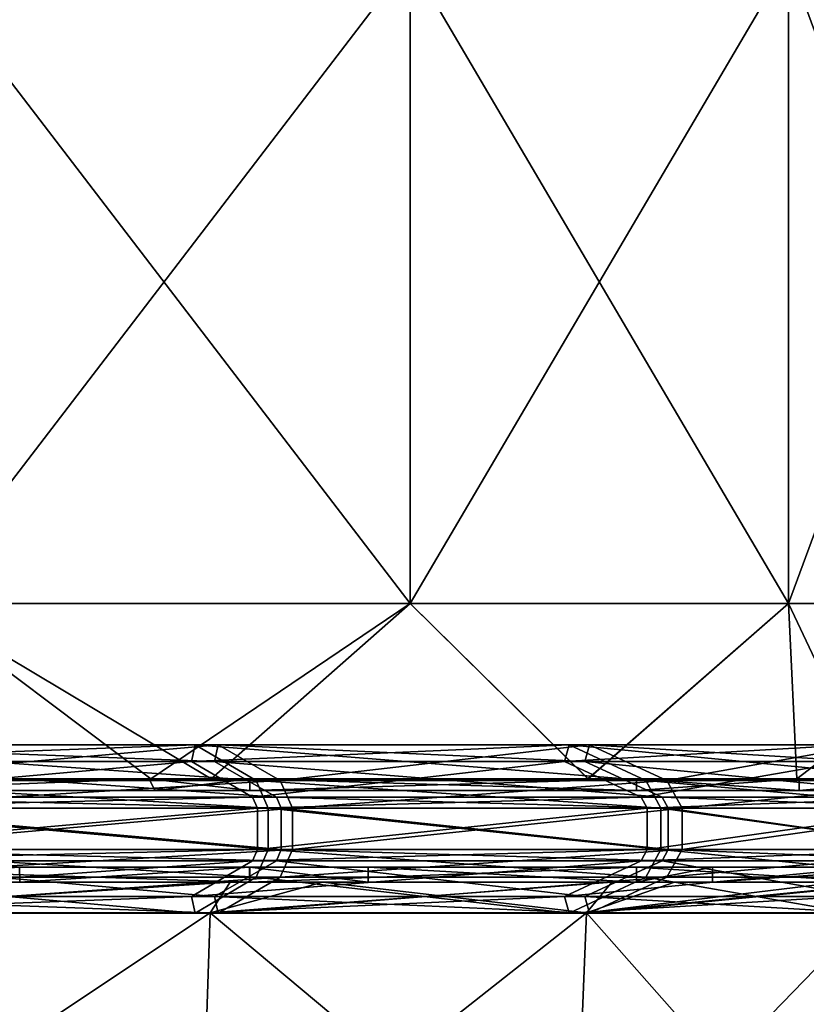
# Model space of a CAD drawing. Extents: x -226 to 210, y 0 to 1475.
# Tile 36 of 102: x 110 to 176, y 222 to 305. Entities that reach past the tile are written whole.
import ezdxf

# ---------------------------------------------------------------- set-up
doc = ezdxf.new("R2010")
doc.units = 0
doc.header["$LTSCALE"] = 60.382224
for name, color, linetype in [('103', 7, 'CONTINUOUS'), ('104', 7, 'CONTINUOUS'), ('105', 7, 'CONTINUOUS'), ('106', 7, 'CONTINUOUS'), ('107', 7, 'CONTINUOUS'), ('108', 7, 'CONTINUOUS'), ('874', 7, 'CONTINUOUS'), ('875', 7, 'CONTINUOUS'), ('876', 7, 'CONTINUOUS'), ('877', 7, 'CONTINUOUS'), ('878', 7, 'CONTINUOUS'), ('879', 7, 'CONTINUOUS'), ('880', 7, 'CONTINUOUS'), ('881', 7, 'CONTINUOUS'), ('909', 7, 'CONTINUOUS'), ('911', 7, 'CONTINUOUS'), ('912', 7, 'CONTINUOUS'), ('913', 7, 'CONTINUOUS'), ('914', 7, 'CONTINUOUS'), ('916', 7, 'CONTINUOUS'), ('917', 7, 'CONTINUOUS'), ('918', 7, 'CONTINUOUS'), ('919', 7, 'CONTINUOUS'), ('920', 7, 'CONTINUOUS'), ('921', 7, 'CONTINUOUS'), ('922', 7, 'CONTINUOUS')]:
    doc.layers.add(name, color=color, linetype=linetype)

msp = doc.modelspace()

# ---------------------------------------------------------------- linework, layer by layer
at = {"layer": '103', "color": 7, "linetype": 'CONTINUOUS'}
for points in [[(65.511, 240, 144.335), (65.511, 240, 96.224), (120.024, 240, 118.712), (65.511, 240, 144.335)], [(95.019, 240, 183.903), (65.511, 240, 144.335), (120.998, 240, 167.954), (95.019, 240, 183.903)], [(120.998, 240, 167.954), (65.511, 240, 144.335), (120.024, 240, 118.712), (120.998, 240, 167.954)], [(65.511, 240, 96.224), (65.511, 240, 48.112), (120.024, 240, 71.228), (65.511, 240, 96.224)], [(120.024, 240, 118.712), (65.511, 240, 96.224), (120.024, 240, 71.228), (120.024, 240, 118.712)], [(65.511, 240, 48.112), (65.511, 240, 0.001), (120.024, 240, 23.743), (65.511, 240, 48.112)], [(120.024, 240, 71.228), (65.511, 240, 48.112), (120.024, 240, 23.743), (120.024, 240, 71.228)], [(65.511, 240, 0.001), (65.511, 240, -48.11), (120.024, 240, -23.741), (65.511, 240, 0.001)], [(120.024, 240, 23.743), (65.511, 240, 0.001), (120.024, 240, -23.741), (120.024, 240, 23.743)], [(65.511, 240, -48.11), (65.511, 240, -96.221), (120.024, 240, -71.225), (65.511, 240, -48.11)], [(120.024, 240, -23.741), (65.511, 240, -48.11), (120.024, 240, -71.225), (120.024, 240, -23.741)], [(65.511, 240, -96.221), (65.511, 240, -144.332), (120.024, 240, -118.709), (65.511, 240, -96.221)], [(120.024, 240, -71.225), (65.511, 240, -96.221), (120.024, 240, -118.709), (120.024, 240, -71.225)], [(65.511, 240, -144.332), (66.997, 240, -195.858), (121, 240, -167.953), (65.511, 240, -144.332)], [(120.024, 240, -118.709), (65.511, 240, -144.332), (121, 240, -167.953), (120.024, 240, -118.709)], [(121, 240, -167.953), (66.997, 240, -195.858), (95.026, 240, -183.9), (121, 240, -167.953)], [(120.998, 240, 167.954), (120.024, 240, 118.712), (129.049, 240, 161.85), (120.998, 240, 167.954)], [(120.024, 240, 118.712), (120.024, 240, 71.228), (175.636, 240, 109.548), (120.024, 240, 118.712)], [(129.049, 240, 161.85), (120.024, 240, 118.712), (161.832, 240, 129.072), (129.049, 240, 161.85)], [(161.832, 240, 129.072), (120.024, 240, 118.712), (175.636, 240, 109.548), (161.832, 240, 129.072)], [(120.024, 240, 71.228), (120.024, 240, 23.743), (174.537, 240, 54.427), (120.024, 240, 71.228)], [(175.636, 240, 109.548), (120.024, 240, 71.228), (174.537, 240, 54.427), (175.636, 240, 109.548)], [(120.024, 240, 23.743), (120.024, 240, -23.741), (174.537, 240, 0), (120.024, 240, 23.743)], [(174.537, 240, 54.427), (120.024, 240, 23.743), (174.537, 240, 0), (174.537, 240, 54.427)], [(120.024, 240, -23.741), (120.024, 240, -71.225), (174.537, 240, -54.427), (120.024, 240, -23.741)], [(174.537, 240, 0), (120.024, 240, -23.741), (174.537, 240, -54.427), (174.537, 240, 0)], [(120.024, 240, -71.225), (120.024, 240, -118.709), (175.636, 240, -109.548), (120.024, 240, -71.225)], [(174.537, 240, -54.427), (120.024, 240, -71.225), (175.636, 240, -109.548), (174.537, 240, -54.427)], [(120.024, 240, -118.709), (121, 240, -167.953), (161.836, 240, -129.067), (120.024, 240, -118.709)], [(175.636, 240, -109.548), (120.024, 240, -118.709), (161.836, 240, -129.067), (175.636, 240, -109.548)], [(161.836, 240, -129.067), (121, 240, -167.953), (129.056, 240, -161.844), (161.836, 240, -129.067)], [(175.636, 240, 109.548), (174.537, 240, 54.427), (186.497, 240, 89.822), (175.636, 240, 109.548)], [(174.537, 240, 54.427), (174.537, 240, 0), (201.809, 240, 46.067), (174.537, 240, 54.427)], [(186.497, 240, 89.822), (174.537, 240, 54.427), (201.809, 240, 46.067), (186.497, 240, 89.822)], [(174.537, 240, 0), (174.537, 240, -54.427), (207, 240), (174.537, 240, 0)], [(201.809, 240, 46.067), (174.537, 240, 0), (207, 240), (201.809, 240, 46.067)], [(174.537, 240, -54.427), (175.636, 240, -109.548), (186.499, 240, -89.817), (174.537, 240, -54.427)], [(207, 240), (174.537, 240, -54.427), (201.81, 240, -46.062), (207, 240)], [(201.81, 240, -46.062), (174.537, 240, -54.427), (186.499, 240, -89.817), (201.81, 240, -46.062)]]:
    msp.add_3dface(points, dxfattribs=at)
at = {"layer": '104', "color": 7, "linetype": 'CONTINUOUS'}
for points in [[(89.809, 241, 186.503), (95.019, 240, 183.903), (120.529, 241, 168.291), (89.809, 241, 186.503)], [(95.019, 240, 183.903), (120.998, 240, 167.954), (120.529, 241, 168.291), (95.019, 240, 183.903)], [(120.998, 240, 167.954), (129.049, 240, 161.85), (120.529, 241, 168.291), (120.998, 240, 167.954)], [(120.529, 241, 168.291), (129.049, 240, 161.85), (129.056, 241, 161.844), (120.529, 241, 168.291)], [(129.049, 240, 161.85), (161.832, 240, 129.072), (129.056, 241, 161.844), (129.049, 240, 161.85)], [(129.056, 241, 161.844), (161.832, 240, 129.072), (161.836, 241, 129.067), (129.056, 241, 161.844)], [(161.832, 240, 129.072), (175.636, 240, 109.548), (161.836, 241, 129.067), (161.832, 240, 129.072)], [(161.836, 241, 129.067), (175.636, 240, 109.548), (175.636, 241, 109.548), (161.836, 241, 129.067)], [(175.636, 240, 109.548), (186.497, 240, 89.822), (175.636, 241, 109.548), (175.636, 240, 109.548)], [(175.636, 241, 109.548), (186.497, 240, 89.822), (186.499, 241, 89.817), (175.636, 241, 109.548)]]:
    msp.add_3dface(points, dxfattribs=at)
at = {"layer": '105', "color": 7, "linetype": 'CONTINUOUS'}
for points in [[(120.529, 241, -168.291), (95.026, 240, -183.9), (89.802, 241, -186.506), (120.529, 241, -168.291)], [(121, 240, -167.953), (95.026, 240, -183.9), (120.529, 241, -168.291), (121, 240, -167.953)], [(129.049, 241, -161.85), (121, 240, -167.953), (120.529, 241, -168.291), (129.049, 241, -161.85)], [(129.056, 240, -161.844), (121, 240, -167.953), (129.049, 241, -161.85), (129.056, 240, -161.844)], [(161.832, 241, -129.072), (129.056, 240, -161.844), (129.049, 241, -161.85), (161.832, 241, -129.072)], [(161.836, 240, -129.067), (129.056, 240, -161.844), (161.832, 241, -129.072), (161.836, 240, -129.067)], [(175.636, 241, -109.548), (161.836, 240, -129.067), (161.832, 241, -129.072), (175.636, 241, -109.548)], [(175.636, 240, -109.548), (161.836, 240, -129.067), (175.636, 241, -109.548), (175.636, 240, -109.548)], [(186.499, 240, -89.817), (175.636, 240, -109.548), (186.497, 241, -89.822), (186.499, 240, -89.817)], [(186.497, 241, -89.822), (175.636, 240, -109.548), (175.636, 241, -109.548), (186.497, 241, -89.822)]]:
    msp.add_3dface(points, dxfattribs=at)
at = {"layer": '106', "color": 7, "linetype": 'CONTINUOUS'}
for points in [[(120.529, 241, -168.291), (89.802, 241, -186.506), (94.952, 241, -178.009), (120.529, 241, -168.291)], [(89.809, 241, 186.503), (120.529, 241, 168.291), (94.947, 241, 178.012), (89.809, 241, 186.503)], [(120.529, 241, 168.291), (120.679, 241, 161.678), (94.947, 241, 178.012), (120.529, 241, 168.291)], [(120.68, 241, -161.677), (120.529, 241, -168.291), (94.952, 241, -178.009), (120.68, 241, -161.677)], [(120.529, 241, 168.291), (129.056, 241, 161.844), (120.679, 241, 161.678), (120.529, 241, 168.291)], [(129.049, 241, -161.85), (120.529, 241, -168.291), (120.68, 241, -161.677), (129.049, 241, -161.85)], [(120.679, 241, 161.678), (129.056, 241, 161.844), (125.78, 241, 157.741), (120.679, 241, 161.678)], [(129.049, 241, -161.85), (120.68, 241, -161.677), (125.788, 241, -157.735), (129.049, 241, -161.85)], [(129.056, 241, 161.844), (161.836, 241, 129.067), (125.78, 241, 157.741), (129.056, 241, 161.844)], [(125.78, 241, 157.741), (161.836, 241, 129.067), (157.729, 241, 125.796), (125.78, 241, 157.741)], [(161.832, 241, -129.072), (129.049, 241, -161.85), (125.788, 241, -157.735), (161.832, 241, -129.072)], [(157.733, 241, -125.791), (161.832, 241, -129.072), (125.788, 241, -157.735), (157.733, 241, -125.791)], [(161.836, 241, 129.067), (175.636, 241, 109.548), (157.729, 241, 125.796), (161.836, 241, 129.067)], [(175.636, 241, 109.548), (175.447, 241, 99.606), (157.729, 241, 125.796), (175.636, 241, 109.548)], [(175.636, 241, -109.548), (161.832, 241, -129.072), (157.733, 241, -125.791), (175.636, 241, -109.548)], [(175.447, 241, -99.606), (175.636, 241, -109.548), (157.733, 241, -125.791), (175.447, 241, -99.606)], [(175.636, 241, 109.548), (186.499, 241, 89.817), (175.447, 241, 99.606), (175.636, 241, 109.548)], [(175.447, 241, 99.606), (186.499, 241, 89.817), (181.766, 241, 87.546), (175.447, 241, 99.606)], [(186.497, 241, -89.822), (175.636, 241, -109.548), (175.447, 241, -99.606), (186.497, 241, -89.822)], [(186.497, 241, -89.822), (175.447, 241, -99.606), (181.768, 241, -87.541), (186.497, 241, -89.822)]]:
    msp.add_3dface(points, dxfattribs=at)
at = {"layer": '107', "color": 7, "linetype": 'CONTINUOUS'}
for points in [[(142.659, 310.385, 142.659), (100.875, 310.385, 174.721), (142.659, 255.872, 142.659), (142.659, 310.385, 142.659)], [(142.659, 255.872, 142.659), (100.875, 310.385, 174.721), (100.875, 255.872, 174.721), (142.659, 255.872, 142.659)], [(174.721, 310.385, 100.875), (142.659, 310.385, 142.659), (174.721, 255.872, 100.875), (174.721, 310.385, 100.875)], [(174.721, 255.872, 100.875), (142.659, 310.385, 142.659), (142.659, 255.872, 142.659), (174.721, 255.872, 100.875)], [(194.876, 310.385, 52.217), (174.721, 310.385, 100.875), (194.876, 255.872, 52.217), (194.876, 310.385, 52.217)], [(194.876, 255.872, 52.217), (174.721, 310.385, 100.875), (174.721, 255.872, 100.875), (194.876, 255.872, 52.217)], [(94.947, 241, 178.012), (120.679, 241, 161.678), (100.875, 255.872, 174.721), (94.947, 241, 178.012)], [(120.679, 241, 161.678), (125.78, 241, 157.741), (100.875, 255.872, 174.721), (120.679, 241, 161.678)], [(125.78, 241, 157.741), (142.659, 255.872, 142.659), (100.875, 255.872, 174.721), (125.78, 241, 157.741)], [(125.78, 241, 157.741), (157.729, 241, 125.796), (142.659, 255.872, 142.659), (125.78, 241, 157.741)], [(157.729, 241, 125.796), (174.721, 255.872, 100.875), (142.659, 255.872, 142.659), (157.729, 241, 125.796)], [(157.729, 241, 125.796), (175.447, 241, 99.606), (174.721, 255.872, 100.875), (157.729, 241, 125.796)], [(175.447, 241, 99.606), (181.766, 241, 87.546), (174.721, 255.872, 100.875), (175.447, 241, 99.606)], [(181.766, 241, 87.546), (194.876, 255.872, 52.217), (174.721, 255.872, 100.875), (181.766, 241, 87.546)]]:
    msp.add_3dface(points, dxfattribs=at)
at = {"layer": '108', "color": 7, "linetype": 'CONTINUOUS'}
for points in [[(100.875, 310.385, -174.721), (142.659, 310.385, -142.659), (100.875, 255.872, -174.721), (100.875, 310.385, -174.721)], [(100.875, 255.872, -174.721), (142.659, 310.385, -142.659), (142.659, 255.872, -142.659), (100.875, 255.872, -174.721)], [(142.659, 310.385, -142.659), (174.721, 310.385, -100.875), (142.659, 255.872, -142.659), (142.659, 310.385, -142.659)], [(142.659, 255.872, -142.659), (174.721, 310.385, -100.875), (174.721, 255.872, -100.875), (142.659, 255.872, -142.659)], [(174.721, 310.385, -100.875), (194.876, 310.385, -52.217), (174.721, 255.872, -100.875), (174.721, 310.385, -100.875)], [(174.721, 255.872, -100.875), (194.876, 310.385, -52.217), (194.876, 255.872, -52.217), (174.721, 255.872, -100.875)], [(120.68, 241, -161.677), (94.952, 241, -178.009), (100.875, 255.872, -174.721), (120.68, 241, -161.677)], [(120.68, 241, -161.677), (100.875, 255.872, -174.721), (142.659, 255.872, -142.659), (120.68, 241, -161.677)], [(125.788, 241, -157.735), (120.68, 241, -161.677), (142.659, 255.872, -142.659), (125.788, 241, -157.735)], [(157.733, 241, -125.791), (125.788, 241, -157.735), (142.659, 255.872, -142.659), (157.733, 241, -125.791)], [(157.733, 241, -125.791), (142.659, 255.872, -142.659), (174.721, 255.872, -100.875), (157.733, 241, -125.791)], [(175.447, 241, -99.606), (157.733, 241, -125.791), (174.721, 255.872, -100.875), (175.447, 241, -99.606)], [(175.447, 241, -99.606), (174.721, 255.872, -100.875), (194.876, 255.872, -52.217), (175.447, 241, -99.606)], [(181.768, 241, -87.541), (175.447, 241, -99.606), (194.876, 255.872, -52.217), (181.768, 241, -87.541)]]:
    msp.add_3dface(points, dxfattribs=at)
at = {"layer": '874', "color": 7, "linetype": 'CONTINUOUS'}
for points in [[(71.793, 233.5, -120.024), (96.023, 233.5, -65.511), (119.655, 233.5, -120.024), (71.793, 233.5, -120.024)], [(71.793, 233.5, -120.024), (119.655, 233.5, -120.024), (109.546, 233.5, -175.638), (71.793, 233.5, -120.024)], [(129.528, 233.5, 98.028), (98.534, 233.5, 43.515), (77.717, 233.5, 98.028), (129.528, 233.5, 98.028)], [(129.528, 233.5, 98.028), (77.717, 233.5, 98.028), (92.24, 233.5, 152.541), (129.528, 233.5, 98.028)], [(129.054, 233.5, 161.846), (92.24, 233.5, 152.541), (89.812, 233.5, 186.502), (129.054, 233.5, 161.846)], [(139.097, 233.5, 153.3), (129.528, 233.5, 98.028), (92.24, 233.5, 152.541), (139.097, 233.5, 153.3)], [(139.097, 233.5, 153.3), (92.24, 233.5, 152.541), (129.054, 233.5, 161.846), (139.097, 233.5, 153.3)], [(96.023, 233.5, -65.511), (102.245, 233.5, -10.998), (144.034, 233.5, -65.511), (96.023, 233.5, -65.511)], [(96.023, 233.5, -65.511), (144.034, 233.5, -65.511), (119.655, 233.5, -120.024), (96.023, 233.5, -65.511)], [(147.801, 233.5, 43.515), (102.245, 233.5, -10.998), (98.534, 233.5, 43.515), (147.801, 233.5, 43.515)], [(147.801, 233.5, 43.515), (98.534, 233.5, 43.515), (129.528, 233.5, 98.028), (147.801, 233.5, 43.515)], [(153.367, 233.5, -10.998), (102.245, 233.5, -10.998), (147.801, 233.5, 43.515), (153.367, 233.5, -10.998)], [(102.245, 233.5, -10.998), (153.367, 233.5, -10.998), (144.034, 233.5, -65.511), (102.245, 233.5, -10.998)], [(109.546, 233.5, -175.638), (119.655, 233.5, -120.024), (129.046, 233.5, -161.852), (109.546, 233.5, -175.638)], [(119.655, 233.5, -120.024), (144.034, 233.5, -65.511), (168.289, 233.5, -120.531), (119.655, 233.5, -120.024)], [(119.655, 233.5, -120.024), (168.289, 233.5, -120.531), (129.046, 233.5, -161.852), (119.655, 233.5, -120.024)], [(129.046, 233.5, -161.852), (168.289, 233.5, -120.531), (161.829, 233.5, -129.075), (129.046, 233.5, -161.852)], [(182.08, 233.5, 98.467), (147.801, 233.5, 43.515), (129.528, 233.5, 98.028), (182.08, 233.5, 98.467)], [(182.08, 233.5, 98.467), (129.528, 233.5, 98.028), (161.834, 233.5, 129.069), (182.08, 233.5, 98.467)], [(161.834, 233.5, 129.069), (129.528, 233.5, 98.028), (139.097, 233.5, 153.3), (161.834, 233.5, 129.069)], [(144.034, 233.5, -65.511), (153.367, 233.5, -10.998), (196.006, 233.5, -66.562), (144.034, 233.5, -65.511)], [(144.034, 233.5, -65.511), (196.006, 233.5, -66.562), (168.289, 233.5, -120.531), (144.034, 233.5, -65.511)], [(202.127, 233.5, 44.652), (153.367, 233.5, -10.998), (147.801, 233.5, 43.515), (202.127, 233.5, 44.652)], [(202.127, 233.5, 44.652), (147.801, 233.5, 43.515), (186.5, 233.5, 89.816), (202.127, 233.5, 44.652)], [(186.5, 233.5, 89.816), (147.801, 233.5, 43.515), (182.08, 233.5, 98.467), (186.5, 233.5, 89.816)], [(206.687, 233.5, -11.378), (153.367, 233.5, -10.998), (202.127, 233.5, 44.652), (206.687, 233.5, -11.378)], [(153.367, 233.5, -10.998), (206.687, 233.5, -11.378), (196.006, 233.5, -66.562), (153.367, 233.5, -10.998)], [(168.289, 233.5, -120.531), (196.006, 233.5, -66.562), (186.496, 233.5, -89.823), (168.289, 233.5, -120.531)]]:
    msp.add_3dface(points, dxfattribs=at)
at = {"layer": '875', "color": 7, "linetype": 'CONTINUOUS'}
for points in [[(89.812, 232.25, -186.502), (109.546, 233.5, -175.638), (109.55, 232.25, -175.636), (89.812, 232.25, -186.502)], [(109.546, 233.5, -175.638), (129.046, 233.5, -161.852), (109.55, 232.25, -175.636), (109.546, 233.5, -175.638)], [(109.55, 232.25, -175.636), (129.046, 233.5, -161.852), (129.054, 232.25, -161.846), (109.55, 232.25, -175.636)], [(129.046, 233.5, -161.852), (161.829, 233.5, -129.075), (129.054, 232.25, -161.846), (129.046, 233.5, -161.852)], [(129.054, 232.25, -161.846), (161.829, 233.5, -129.075), (161.834, 232.25, -129.069), (129.054, 232.25, -161.846)], [(161.829, 233.5, -129.075), (168.289, 233.5, -120.531), (161.834, 232.25, -129.069), (161.829, 233.5, -129.075)], [(161.834, 232.25, -129.069), (168.289, 233.5, -120.531), (168.289, 232.25, -120.531), (161.834, 232.25, -129.069)], [(168.289, 233.5, -120.531), (186.496, 233.5, -89.823), (168.289, 232.25, -120.531), (168.289, 233.5, -120.531)], [(168.289, 232.25, -120.531), (186.496, 233.5, -89.823), (186.5, 232.25, -89.816), (168.289, 232.25, -120.531)]]:
    msp.add_3dface(points, dxfattribs=at)
at = {"layer": '876', "color": 7, "linetype": 'CONTINUOUS'}
for points in [[(129.046, 232.25, 161.852), (89.812, 233.5, 186.502), (89.803, 232.25, 186.506), (129.046, 232.25, 161.852)], [(129.054, 233.5, 161.846), (89.812, 233.5, 186.502), (129.046, 232.25, 161.852), (129.054, 233.5, 161.846)], [(139.097, 232.25, 153.3), (129.054, 233.5, 161.846), (129.046, 232.25, 161.852), (139.097, 232.25, 153.3)], [(139.097, 233.5, 153.3), (129.054, 233.5, 161.846), (139.097, 232.25, 153.3), (139.097, 233.5, 153.3)], [(161.834, 233.5, 129.069), (139.097, 233.5, 153.3), (161.829, 232.25, 129.075), (161.834, 233.5, 129.069)], [(161.829, 232.25, 129.075), (139.097, 233.5, 153.3), (139.097, 232.25, 153.3), (161.829, 232.25, 129.075)], [(182.08, 232.25, 98.467), (161.834, 233.5, 129.069), (161.829, 232.25, 129.075), (182.08, 232.25, 98.467)], [(182.08, 233.5, 98.467), (161.834, 233.5, 129.069), (182.08, 232.25, 98.467), (182.08, 233.5, 98.467)]]:
    msp.add_3dface(points, dxfattribs=at)
at = {"layer": '877', "color": 7, "linetype": 'CONTINUOUS'}
for points in [[(127.398, 232.25, 159.774), (89.803, 232.25, 186.506), (88.656, 232.25, 184.115), (127.398, 232.25, 159.774)], [(129.046, 232.25, 161.852), (89.803, 232.25, 186.506), (127.398, 232.25, 159.774), (129.046, 232.25, 161.852)], [(89.812, 232.25, -186.502), (109.55, 232.25, -175.636), (104.545, 232.25, -175.58), (89.812, 232.25, -186.502)], [(104.545, 232.25, -175.58), (109.55, 232.25, -175.636), (127.391, 232.25, -159.78), (104.545, 232.25, -175.58)], [(109.55, 232.25, -175.636), (129.054, 232.25, -161.846), (127.391, 232.25, -159.78), (109.55, 232.25, -175.636)], [(127.391, 232.25, -159.78), (129.054, 232.25, -161.846), (159.754, 232.25, -127.423), (127.391, 232.25, -159.78)], [(135.251, 232.25, 153.183), (129.046, 232.25, 161.852), (127.398, 232.25, 159.774), (135.251, 232.25, 153.183)], [(139.097, 232.25, 153.3), (129.046, 232.25, 161.852), (135.251, 232.25, 153.183), (139.097, 232.25, 153.3)], [(129.054, 232.25, -161.846), (161.834, 232.25, -129.069), (159.754, 232.25, -127.423), (129.054, 232.25, -161.846)], [(139.097, 232.25, 153.3), (135.251, 232.25, 153.183), (159.759, 232.25, 127.417), (139.097, 232.25, 153.3)], [(161.829, 232.25, 129.075), (139.097, 232.25, 153.3), (159.759, 232.25, 127.417), (161.829, 232.25, 129.075)], [(161.834, 232.25, -129.069), (165.067, 232.25, -120.462), (159.754, 232.25, -127.423), (161.834, 232.25, -129.069)], [(179.036, 232.25, 98.51), (161.829, 232.25, 129.075), (159.759, 232.25, 127.417), (179.036, 232.25, 98.51)], [(182.08, 232.25, 98.467), (161.829, 232.25, 129.075), (179.036, 232.25, 98.51), (182.08, 232.25, 98.467)], [(161.834, 232.25, -129.069), (168.289, 232.25, -120.531), (165.067, 232.25, -120.462), (161.834, 232.25, -129.069)], [(165.067, 232.25, -120.462), (168.289, 232.25, -120.531), (184.106, 232.25, -88.674), (165.067, 232.25, -120.462)], [(168.289, 232.25, -120.531), (186.5, 232.25, -89.816), (184.106, 232.25, -88.674), (168.289, 232.25, -120.531)]]:
    msp.add_3dface(points, dxfattribs=at)
at = {"layer": '878', "color": 7, "linetype": 'CONTINUOUS'}
for points in [[(104.545, 232.25, -175.58), (127.391, 232.25, -159.78), (87.472, 229.644, -181.637), (104.545, 232.25, -175.58)], [(87.472, 229.644, -181.637), (127.391, 232.25, -159.78), (125.697, 229.644, -157.618), (87.472, 229.644, -181.637)], [(127.391, 232.25, -159.78), (159.754, 232.25, -127.423), (125.697, 229.644, -157.618), (127.391, 232.25, -159.78)], [(125.697, 229.644, -157.618), (159.754, 232.25, -127.423), (157.618, 229.644, -125.697), (125.697, 229.644, -157.618)], [(165.067, 232.25, -120.462), (184.106, 232.25, -88.674), (157.618, 229.644, -125.697), (165.067, 232.25, -120.462)], [(159.754, 232.25, -127.423), (165.067, 232.25, -120.462), (157.618, 229.644, -125.697), (159.754, 232.25, -127.423)], [(157.618, 229.644, -125.697), (184.106, 232.25, -88.674), (181.637, 229.644, -87.472), (157.618, 229.644, -125.697)]]:
    msp.add_3dface(points, dxfattribs=at)
at = {"layer": '879', "color": 7, "linetype": 'CONTINUOUS'}
for points in [[(127.398, 232.25, 159.774), (88.656, 232.25, 184.115), (87.472, 229.644, 181.637), (127.398, 232.25, 159.774)], [(125.697, 229.644, 157.618), (127.398, 232.25, 159.774), (87.472, 229.644, 181.637), (125.697, 229.644, 157.618)], [(135.251, 232.25, 153.183), (127.398, 232.25, 159.774), (125.697, 229.644, 157.618), (135.251, 232.25, 153.183)], [(157.618, 229.644, 125.697), (135.251, 232.25, 153.183), (125.697, 229.644, 157.618), (157.618, 229.644, 125.697)], [(159.759, 232.25, 127.417), (135.251, 232.25, 153.183), (157.618, 229.644, 125.697), (159.759, 232.25, 127.417)], [(179.036, 232.25, 98.51), (159.759, 232.25, 127.417), (157.618, 229.644, 125.697), (179.036, 232.25, 98.51)], [(181.637, 229.644, 87.472), (179.036, 232.25, 98.51), (157.618, 229.644, 125.697), (181.637, 229.644, 87.472)]]:
    msp.add_3dface(points, dxfattribs=at)
at = {"layer": '880', "color": 7, "linetype": 'CONTINUOUS'}
for points in [[(124.853, 203.822, 156.56), (87.472, 229.644, 181.637), (86.884, 203.822, 180.417), (124.853, 203.822, 156.56)], [(125.697, 229.644, 157.618), (87.472, 229.644, 181.637), (124.853, 203.822, 156.56), (125.697, 229.644, 157.618)], [(156.56, 203.822, 124.853), (125.697, 229.644, 157.618), (124.853, 203.822, 156.56), (156.56, 203.822, 124.853)], [(157.618, 229.644, 125.697), (125.697, 229.644, 157.618), (156.56, 203.822, 124.853), (157.618, 229.644, 125.697)], [(180.417, 203.822, 86.884), (157.618, 229.644, 125.697), (156.56, 203.822, 124.853), (180.417, 203.822, 86.884)], [(181.637, 229.644, 87.472), (157.618, 229.644, 125.697), (180.417, 203.822, 86.884), (181.637, 229.644, 87.472)]]:
    msp.add_3dface(points, dxfattribs=at)
at = {"layer": '881', "color": 7, "linetype": 'CONTINUOUS'}
for points in [[(87.472, 229.644, -181.637), (125.697, 229.644, -157.618), (86.884, 203.822, -180.417), (87.472, 229.644, -181.637)], [(86.884, 203.822, -180.417), (125.697, 229.644, -157.618), (124.853, 203.822, -156.56), (86.884, 203.822, -180.417)], [(125.697, 229.644, -157.618), (157.618, 229.644, -125.697), (124.853, 203.822, -156.56), (125.697, 229.644, -157.618)], [(124.853, 203.822, -156.56), (157.618, 229.644, -125.697), (156.56, 203.822, -124.853), (124.853, 203.822, -156.56)], [(157.618, 229.644, -125.697), (181.637, 229.644, -87.472), (156.56, 203.822, -124.853), (157.618, 229.644, -125.697)], [(156.56, 203.822, -124.853), (181.637, 229.644, -87.472), (180.417, 203.822, -86.884), (156.56, 203.822, -124.853)]]:
    msp.add_3dface(points, dxfattribs=at)
at = {"layer": '909', "linetype": 'CONTINUOUS'}
for points in [[(86.327, 242.476, 180.41), (124.112, 242.476, 156.832), (89.928, 239.44, 187.934), (86.327, 242.476, 180.41)], [(126.058, 242.476, -155.272), (88.346, 242.476, -179.43), (131.316, 239.44, -161.749), (126.058, 242.476, -155.272)], [(131.316, 239.44, -161.749), (88.346, 242.476, -179.43), (92.031, 239.44, -186.914), (131.316, 239.44, -161.749)], [(89.928, 239.44, 187.934), (124.112, 242.476, 156.832), (129.289, 239.44, 163.373), (89.928, 239.44, 187.934)], [(124.112, 242.476, 156.832), (155.743, 242.476, 125.476), (129.289, 239.44, 163.373), (124.112, 242.476, 156.832)], [(157.449, 242.476, -123.329), (126.058, 242.476, -155.272), (164.016, 239.44, -128.473), (157.449, 242.476, -123.329)], [(164.016, 239.44, -128.473), (126.058, 242.476, -155.272), (131.316, 239.44, -161.749), (164.016, 239.44, -128.473)], [(129.289, 239.44, 163.373), (155.743, 242.476, 125.476), (162.239, 239.44, 130.71), (129.289, 239.44, 163.373)], [(155.743, 242.476, 125.476), (179.649, 242.476, 87.898), (162.239, 239.44, 130.71), (155.743, 242.476, 125.476)], [(180.944, 242.476, -85.201), (157.449, 242.476, -123.329), (188.491, 239.44, -88.755), (180.944, 242.476, -85.201)], [(188.491, 239.44, -88.755), (157.449, 242.476, -123.329), (164.016, 239.44, -128.473), (188.491, 239.44, -88.755)], [(162.239, 239.44, 130.71), (179.649, 242.476, 87.898), (187.143, 239.44, 91.565), (162.239, 239.44, 130.71)]]:
    msp.add_3dface(points, dxfattribs=at)
at = {"layer": '911', "linetype": 'CONTINUOUS'}
for points in [[(89.928, 234.06, 187.934), (129.289, 234.06, 163.373), (86.327, 231.024, 180.41), (89.928, 234.06, 187.934)], [(86.327, 231.024, 180.41), (129.289, 234.06, 163.373), (124.112, 231.024, 156.832), (86.327, 231.024, 180.41)], [(126.058, 231.024, -155.272), (92.031, 234.06, -186.914), (88.346, 231.024, -179.43), (126.058, 231.024, -155.272)], [(131.316, 234.06, -161.749), (92.031, 234.06, -186.914), (126.058, 231.024, -155.272), (131.316, 234.06, -161.749)], [(129.289, 234.06, 163.373), (162.239, 234.06, 130.71), (124.112, 231.024, 156.832), (129.289, 234.06, 163.373)], [(124.112, 231.024, 156.832), (162.239, 234.06, 130.71), (155.743, 231.024, 125.476), (124.112, 231.024, 156.832)], [(157.449, 231.024, -123.329), (131.316, 234.06, -161.749), (126.058, 231.024, -155.272), (157.449, 231.024, -123.329)], [(164.016, 234.06, -128.473), (131.316, 234.06, -161.749), (157.449, 231.024, -123.329), (164.016, 234.06, -128.473)], [(162.239, 234.06, 130.71), (187.143, 234.06, 91.565), (155.743, 231.024, 125.476), (162.239, 234.06, 130.71)], [(155.743, 231.024, 125.476), (187.143, 234.06, 91.565), (179.649, 231.024, 87.898), (155.743, 231.024, 125.476)], [(180.944, 231.024, -85.201), (164.016, 234.06, -128.473), (157.449, 231.024, -123.329), (180.944, 231.024, -85.201)], [(188.491, 234.06, -88.755), (164.016, 234.06, -128.473), (180.944, 231.024, -85.201), (188.491, 234.06, -88.755)]]:
    msp.add_3dface(points, dxfattribs=at)
at = {"layer": '912', "linetype": 'CONTINUOUS'}
for points in [[(129.289, 234.06, 163.373), (89.928, 234.06, 187.934), (129.697, 235, 163.889), (129.289, 234.06, 163.373)], [(129.697, 235, 163.889), (89.928, 234.06, 187.934), (90.212, 235, 188.528), (129.697, 235, 163.889)], [(92.031, 234.06, -186.914), (131.316, 234.06, -161.749), (92.321, 235, -187.504), (92.031, 234.06, -186.914)], [(92.321, 235, -187.504), (131.316, 234.06, -161.749), (131.73, 235, -162.259), (92.321, 235, -187.504)], [(162.239, 234.06, 130.71), (129.289, 234.06, 163.373), (162.751, 235, 131.123), (162.239, 234.06, 130.71)], [(162.751, 235, 131.123), (129.289, 234.06, 163.373), (129.697, 235, 163.889), (162.751, 235, 131.123)], [(131.316, 234.06, -161.749), (164.016, 234.06, -128.473), (131.73, 235, -162.259), (131.316, 234.06, -161.749)], [(131.73, 235, -162.259), (164.016, 234.06, -128.473), (164.534, 235, -128.878), (131.73, 235, -162.259)], [(187.143, 234.06, 91.565), (162.239, 234.06, 130.71), (187.734, 235, 91.854), (187.143, 234.06, 91.565)], [(187.734, 235, 91.854), (162.239, 234.06, 130.71), (162.751, 235, 131.123), (187.734, 235, 91.854)], [(164.016, 234.06, -128.473), (188.491, 234.06, -88.755), (164.534, 235, -128.878), (164.016, 234.06, -128.473)], [(164.534, 235, -128.878), (188.491, 234.06, -88.755), (189.087, 235, -89.035), (164.534, 235, -128.878)]]:
    msp.add_3dface(points, dxfattribs=at)
at = {"layer": '913', "linetype": 'CONTINUOUS'}
for points in [[(129.697, 235, 163.889), (90.212, 235, 188.528), (129.697, 238.5, 163.889), (129.697, 235, 163.889)], [(129.697, 238.5, 163.889), (90.212, 235, 188.528), (90.212, 238.5, 188.528), (129.697, 238.5, 163.889)], [(92.321, 235, -187.504), (131.73, 235, -162.259), (92.321, 238.5, -187.504), (92.321, 235, -187.504)], [(92.321, 238.5, -187.504), (131.73, 235, -162.259), (131.73, 238.5, -162.259), (92.321, 238.5, -187.504)], [(162.751, 235, 131.123), (129.697, 235, 163.889), (162.751, 238.5, 131.123), (162.751, 235, 131.123)], [(162.751, 238.5, 131.123), (129.697, 235, 163.889), (129.697, 238.5, 163.889), (162.751, 238.5, 131.123)], [(131.73, 235, -162.259), (164.534, 235, -128.878), (131.73, 238.5, -162.259), (131.73, 235, -162.259)], [(131.73, 238.5, -162.259), (164.534, 235, -128.878), (164.534, 238.5, -128.878), (131.73, 238.5, -162.259)], [(187.734, 235, 91.854), (162.751, 235, 131.123), (187.734, 238.5, 91.854), (187.734, 235, 91.854)], [(187.734, 238.5, 91.854), (162.751, 235, 131.123), (162.751, 238.5, 131.123), (187.734, 238.5, 91.854)], [(164.534, 235, -128.878), (189.087, 235, -89.035), (164.534, 238.5, -128.878), (164.534, 235, -128.878)], [(164.534, 238.5, -128.878), (189.087, 235, -89.035), (189.087, 238.5, -89.035), (164.534, 238.5, -128.878)]]:
    msp.add_3dface(points, dxfattribs=at)
at = {"layer": '914', "linetype": 'CONTINUOUS'}
for points in [[(89.928, 239.44, 187.934), (129.289, 239.44, 163.373), (90.212, 238.5, 188.528), (89.928, 239.44, 187.934)], [(129.289, 239.44, 163.373), (129.697, 238.5, 163.889), (90.212, 238.5, 188.528), (129.289, 239.44, 163.373)], [(131.316, 239.44, -161.749), (92.031, 239.44, -186.914), (131.73, 238.5, -162.259), (131.316, 239.44, -161.749)], [(92.031, 239.44, -186.914), (92.321, 238.5, -187.504), (131.73, 238.5, -162.259), (92.031, 239.44, -186.914)], [(129.289, 239.44, 163.373), (162.239, 239.44, 130.71), (129.697, 238.5, 163.889), (129.289, 239.44, 163.373)], [(162.239, 239.44, 130.71), (162.751, 238.5, 131.123), (129.697, 238.5, 163.889), (162.239, 239.44, 130.71)], [(164.016, 239.44, -128.473), (131.316, 239.44, -161.749), (164.534, 238.5, -128.878), (164.016, 239.44, -128.473)], [(131.316, 239.44, -161.749), (131.73, 238.5, -162.259), (164.534, 238.5, -128.878), (131.316, 239.44, -161.749)], [(162.239, 239.44, 130.71), (187.143, 239.44, 91.565), (162.751, 238.5, 131.123), (162.239, 239.44, 130.71)], [(187.143, 239.44, 91.565), (187.734, 238.5, 91.854), (162.751, 238.5, 131.123), (187.143, 239.44, 91.565)], [(188.491, 239.44, -88.755), (164.016, 239.44, -128.473), (189.087, 238.5, -89.035), (188.491, 239.44, -88.755)], [(164.016, 239.44, -128.473), (164.534, 238.5, -128.878), (189.087, 238.5, -89.035), (164.016, 239.44, -128.473)]]:
    msp.add_3dface(points, dxfattribs=at)
at = {"layer": '916', "linetype": 'CONTINUOUS'}
for points in [[(124.112, 242.476, 156.832), (86.327, 242.476, 180.41), (124.431, 243.885, 157.234), (124.112, 242.476, 156.832)], [(124.431, 243.885, 157.234), (86.327, 242.476, 180.41), (86.549, 243.885, 180.872), (124.431, 243.885, 157.234)], [(88.346, 242.476, -179.43), (126.058, 242.476, -155.272), (88.573, 243.885, -179.89), (88.346, 242.476, -179.43)], [(88.573, 243.885, -179.89), (126.058, 242.476, -155.272), (126.381, 243.885, -155.67), (88.573, 243.885, -179.89)], [(155.743, 242.476, 125.476), (124.112, 242.476, 156.832), (156.142, 243.885, 125.798), (155.743, 242.476, 125.476)], [(156.142, 243.885, 125.798), (124.112, 242.476, 156.832), (124.431, 243.885, 157.234), (156.142, 243.885, 125.798)], [(126.058, 242.476, -155.272), (157.449, 242.476, -123.329), (126.381, 243.885, -155.67), (126.058, 242.476, -155.272)], [(126.381, 243.885, -155.67), (157.449, 242.476, -123.329), (157.852, 243.885, -123.645), (126.381, 243.885, -155.67)], [(179.649, 242.476, 87.898), (155.743, 242.476, 125.476), (180.11, 243.885, 88.124), (179.649, 242.476, 87.898)], [(180.11, 243.885, 88.124), (155.743, 242.476, 125.476), (156.142, 243.885, 125.798), (180.11, 243.885, 88.124)], [(157.449, 242.476, -123.329), (180.944, 242.476, -85.201), (157.852, 243.885, -123.645), (157.449, 242.476, -123.329)], [(157.852, 243.885, -123.645), (180.944, 242.476, -85.201), (181.408, 243.885, -85.42), (157.852, 243.885, -123.645)]]:
    msp.add_3dface(points, dxfattribs=at)
at = {"layer": '917', "linetype": 'CONTINUOUS'}
for points in [[(124.431, 243.885, 157.234), (86.549, 243.885, 180.872), (129.607, 240.849, 163.775), (124.431, 243.885, 157.234)], [(129.607, 240.849, 163.775), (86.549, 243.885, 180.872), (90.149, 240.849, 188.397), (129.607, 240.849, 163.775)], [(88.573, 243.885, -179.89), (126.381, 243.885, -155.67), (92.257, 240.849, -187.374), (88.573, 243.885, -179.89)], [(92.257, 240.849, -187.374), (126.381, 243.885, -155.67), (131.639, 240.849, -162.147), (92.257, 240.849, -187.374)], [(156.142, 243.885, 125.798), (124.431, 243.885, 157.234), (162.638, 240.849, 131.032), (156.142, 243.885, 125.798)], [(162.638, 240.849, 131.032), (124.431, 243.885, 157.234), (129.607, 240.849, 163.775), (162.638, 240.849, 131.032)], [(126.381, 243.885, -155.67), (157.852, 243.885, -123.645), (131.639, 240.849, -162.147), (126.381, 243.885, -155.67)], [(131.639, 240.849, -162.147), (157.852, 243.885, -123.645), (164.42, 240.849, -128.789), (131.639, 240.849, -162.147)], [(180.11, 243.885, 88.124), (156.142, 243.885, 125.798), (187.603, 240.849, 91.79), (180.11, 243.885, 88.124)], [(187.603, 240.849, 91.79), (156.142, 243.885, 125.798), (162.638, 240.849, 131.032), (187.603, 240.849, 91.79)], [(157.852, 243.885, -123.645), (181.408, 243.885, -85.42), (164.42, 240.849, -128.789), (157.852, 243.885, -123.645)], [(164.42, 240.849, -128.789), (181.408, 243.885, -85.42), (188.956, 240.849, -88.973), (164.42, 240.849, -128.789)]]:
    msp.add_3dface(points, dxfattribs=at)
at = {"layer": '918', "linetype": 'CONTINUOUS'}
for points in [[(129.607, 240.849, 163.775), (90.149, 240.849, 188.397), (130.628, 238.5, 165.065), (129.607, 240.849, 163.775)], [(130.628, 238.5, 165.065), (90.149, 240.849, 188.397), (90.859, 238.5, 189.881), (130.628, 238.5, 165.065)], [(92.257, 240.849, -187.374), (131.639, 240.849, -162.147), (92.984, 238.5, -188.85), (92.257, 240.849, -187.374)], [(92.984, 238.5, -188.85), (131.639, 240.849, -162.147), (132.676, 238.5, -163.424), (92.984, 238.5, -188.85)], [(162.638, 240.849, 131.032), (129.607, 240.849, 163.775), (163.919, 238.5, 132.064), (162.638, 240.849, 131.032)], [(163.919, 238.5, 132.064), (129.607, 240.849, 163.775), (130.628, 238.5, 165.065), (163.919, 238.5, 132.064)], [(131.639, 240.849, -162.147), (164.42, 240.849, -128.789), (132.676, 238.5, -163.424), (131.639, 240.849, -162.147)], [(132.676, 238.5, -163.424), (164.42, 240.849, -128.789), (165.715, 238.5, -129.803), (132.676, 238.5, -163.424)], [(187.603, 240.849, 91.79), (162.638, 240.849, 131.032), (189.081, 238.5, 92.513), (187.603, 240.849, 91.79)], [(189.081, 238.5, 92.513), (162.638, 240.849, 131.032), (163.919, 238.5, 132.064), (189.081, 238.5, 92.513)], [(164.42, 240.849, -128.789), (188.956, 240.849, -88.973), (165.715, 238.5, -129.803), (164.42, 240.849, -128.789)], [(165.715, 238.5, -129.803), (188.956, 240.849, -88.973), (190.444, 238.5, -89.674), (165.715, 238.5, -129.803)]]:
    msp.add_3dface(points, dxfattribs=at)
at = {"layer": '919', "linetype": 'CONTINUOUS'}
for points in [[(130.628, 238.5, 165.065), (90.859, 238.5, 189.881), (130.628, 235, 165.065), (130.628, 238.5, 165.065)], [(130.628, 235, 165.065), (90.859, 238.5, 189.881), (90.859, 235, 189.881), (130.628, 235, 165.065)], [(92.984, 238.5, -188.85), (132.676, 238.5, -163.424), (92.984, 235, -188.85), (92.984, 238.5, -188.85)], [(92.984, 235, -188.85), (132.676, 238.5, -163.424), (132.676, 235, -163.424), (92.984, 235, -188.85)], [(163.919, 238.5, 132.064), (130.628, 238.5, 165.065), (163.919, 235, 132.064), (163.919, 238.5, 132.064)], [(163.919, 235, 132.064), (130.628, 238.5, 165.065), (130.628, 235, 165.065), (163.919, 235, 132.064)], [(132.676, 238.5, -163.424), (165.715, 238.5, -129.803), (132.676, 235, -163.424), (132.676, 238.5, -163.424)], [(132.676, 235, -163.424), (165.715, 238.5, -129.803), (165.715, 235, -129.803), (132.676, 235, -163.424)], [(189.081, 238.5, 92.513), (163.919, 238.5, 132.064), (189.081, 235, 92.513), (189.081, 238.5, 92.513)], [(189.081, 235, 92.513), (163.919, 238.5, 132.064), (163.919, 235, 132.064), (189.081, 235, 92.513)], [(165.715, 238.5, -129.803), (190.444, 238.5, -89.674), (165.715, 235, -129.803), (165.715, 238.5, -129.803)], [(165.715, 235, -129.803), (190.444, 238.5, -89.674), (190.444, 235, -89.674), (165.715, 235, -129.803)]]:
    msp.add_3dface(points, dxfattribs=at)
at = {"layer": '920', "linetype": 'CONTINUOUS'}
for points in [[(129.607, 232.651, 163.775), (90.859, 235, 189.881), (90.149, 232.651, 188.397), (129.607, 232.651, 163.775)], [(130.628, 235, 165.065), (90.859, 235, 189.881), (129.607, 232.651, 163.775), (130.628, 235, 165.065)], [(92.984, 235, -188.85), (132.676, 235, -163.424), (92.257, 232.651, -187.374), (92.984, 235, -188.85)], [(92.257, 232.651, -187.374), (132.676, 235, -163.424), (131.639, 232.651, -162.147), (92.257, 232.651, -187.374)], [(162.638, 232.651, 131.032), (130.628, 235, 165.065), (129.607, 232.651, 163.775), (162.638, 232.651, 131.032)], [(163.919, 235, 132.064), (130.628, 235, 165.065), (162.638, 232.651, 131.032), (163.919, 235, 132.064)], [(132.676, 235, -163.424), (165.715, 235, -129.803), (131.639, 232.651, -162.147), (132.676, 235, -163.424)], [(131.639, 232.651, -162.147), (165.715, 235, -129.803), (164.42, 232.651, -128.789), (131.639, 232.651, -162.147)], [(187.603, 232.651, 91.79), (163.919, 235, 132.064), (162.638, 232.651, 131.032), (187.603, 232.651, 91.79)], [(189.081, 235, 92.513), (163.919, 235, 132.064), (187.603, 232.651, 91.79), (189.081, 235, 92.513)], [(165.715, 235, -129.803), (190.444, 235, -89.674), (164.42, 232.651, -128.789), (165.715, 235, -129.803)], [(164.42, 232.651, -128.789), (190.444, 235, -89.674), (188.956, 232.651, -88.973), (164.42, 232.651, -128.789)]]:
    msp.add_3dface(points, dxfattribs=at)
at = {"layer": '921', "linetype": 'CONTINUOUS'}
for points in [[(124.431, 229.615, 157.234), (90.149, 232.651, 188.397), (86.549, 229.615, 180.872), (124.431, 229.615, 157.234)], [(92.257, 232.651, -187.374), (131.639, 232.651, -162.147), (88.573, 229.615, -179.89), (92.257, 232.651, -187.374)], [(88.573, 229.615, -179.89), (131.639, 232.651, -162.147), (126.381, 229.615, -155.67), (88.573, 229.615, -179.89)], [(129.607, 232.651, 163.775), (90.149, 232.651, 188.397), (124.431, 229.615, 157.234), (129.607, 232.651, 163.775)], [(156.142, 229.615, 125.798), (129.607, 232.651, 163.775), (124.431, 229.615, 157.234), (156.142, 229.615, 125.798)], [(131.639, 232.651, -162.147), (164.42, 232.651, -128.789), (126.381, 229.615, -155.67), (131.639, 232.651, -162.147)], [(126.381, 229.615, -155.67), (164.42, 232.651, -128.789), (157.852, 229.615, -123.645), (126.381, 229.615, -155.67)], [(162.638, 232.651, 131.032), (129.607, 232.651, 163.775), (156.142, 229.615, 125.798), (162.638, 232.651, 131.032)], [(180.11, 229.615, 88.124), (162.638, 232.651, 131.032), (156.142, 229.615, 125.798), (180.11, 229.615, 88.124)], [(164.42, 232.651, -128.789), (188.956, 232.651, -88.973), (157.852, 229.615, -123.645), (164.42, 232.651, -128.789)], [(157.852, 229.615, -123.645), (188.956, 232.651, -88.973), (181.408, 229.615, -85.42), (157.852, 229.615, -123.645)], [(187.603, 232.651, 91.79), (162.638, 232.651, 131.032), (180.11, 229.615, 88.124), (187.603, 232.651, 91.79)]]:
    msp.add_3dface(points, dxfattribs=at)
at = {"layer": '922', "linetype": 'CONTINUOUS'}
for points in [[(86.327, 231.024, 180.41), (124.112, 231.024, 156.832), (86.549, 229.615, 180.872), (86.327, 231.024, 180.41)], [(124.112, 231.024, 156.832), (124.431, 229.615, 157.234), (86.549, 229.615, 180.872), (124.112, 231.024, 156.832)], [(126.058, 231.024, -155.272), (88.346, 231.024, -179.43), (126.381, 229.615, -155.67), (126.058, 231.024, -155.272)], [(88.346, 231.024, -179.43), (88.573, 229.615, -179.89), (126.381, 229.615, -155.67), (88.346, 231.024, -179.43)], [(124.112, 231.024, 156.832), (155.743, 231.024, 125.476), (124.431, 229.615, 157.234), (124.112, 231.024, 156.832)], [(155.743, 231.024, 125.476), (156.142, 229.615, 125.798), (124.431, 229.615, 157.234), (155.743, 231.024, 125.476)], [(157.449, 231.024, -123.329), (126.058, 231.024, -155.272), (157.852, 229.615, -123.645), (157.449, 231.024, -123.329)], [(126.058, 231.024, -155.272), (126.381, 229.615, -155.67), (157.852, 229.615, -123.645), (126.058, 231.024, -155.272)], [(155.743, 231.024, 125.476), (179.649, 231.024, 87.898), (156.142, 229.615, 125.798), (155.743, 231.024, 125.476)], [(179.649, 231.024, 87.898), (180.11, 229.615, 88.124), (156.142, 229.615, 125.798), (179.649, 231.024, 87.898)], [(180.944, 231.024, -85.201), (157.449, 231.024, -123.329), (181.408, 229.615, -85.42), (180.944, 231.024, -85.201)], [(157.449, 231.024, -123.329), (157.852, 229.615, -123.645), (181.408, 229.615, -85.42), (157.449, 231.024, -123.329)]]:
    msp.add_3dface(points, dxfattribs=at)

doc.saveas('drawing.dxf')
